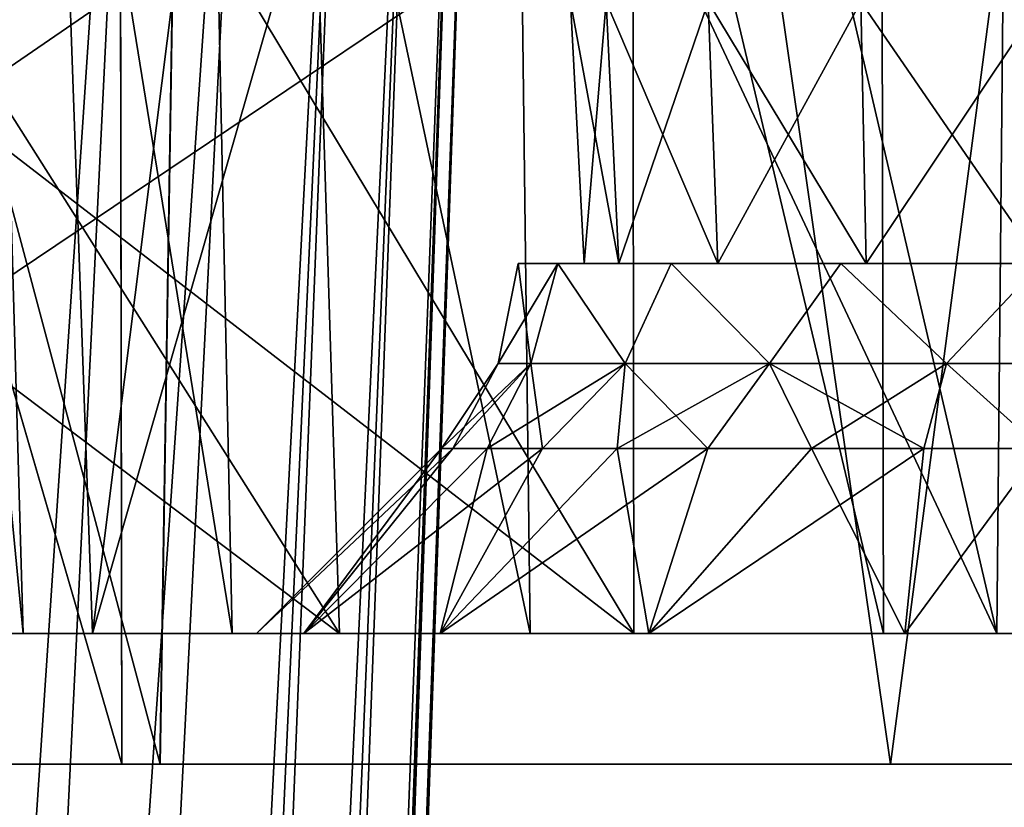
# Model space of a CAD drawing. Header units: millimetres. Extents: x -121 to 75, y -30 to 271.
# Tile 185 of 217: x 52.15 to 55.91, y 220.84 to 223.85. Entities that reach past the tile are written whole.
import ezdxf

# ---------------------------------------------------------------- set-up
doc = ezdxf.new("R2010")
doc.units = ezdxf.units.MM
doc.header["$LTSCALE"] = 65.185185
for name, color, linetype in [('100', 7, 'CONTINUOUS'), ('122', 7, 'CONTINUOUS'), ('123', 7, 'CONTINUOUS'), ('126', 7, 'CONTINUOUS'), ('127', 7, 'CONTINUOUS'), ('250', 7, 'CONTINUOUS'), ('251', 7, 'CONTINUOUS'), ('252', 7, 'CONTINUOUS'), ('253', 7, 'CONTINUOUS'), ('254', 7, 'CONTINUOUS'), ('256', 7, 'CONTINUOUS'), ('257', 7, 'CONTINUOUS'), ('259', 7, 'CONTINUOUS'), ('3', 7, 'CONTINUOUS'), ('398', 7, 'CONTINUOUS'), ('458', 7, 'CONTINUOUS'), ('460', 7, 'CONTINUOUS'), ('466', 7, 'CONTINUOUS'), ('470', 7, 'CONTINUOUS'), ('5', 7, 'CONTINUOUS'), ('6', 7, 'CONTINUOUS'), ('91', 7, 'CONTINUOUS'), ('92', 7, 'CONTINUOUS'), ('93', 7, 'CONTINUOUS'), ('95', 7, 'CONTINUOUS'), ('96', 7, 'CONTINUOUS'), ('99', 7, 'CONTINUOUS')]:
    doc.layers.add(name, color=color, linetype=linetype)

msp = doc.modelspace()

# ---------------------------------------------------------------- linework, layer by layer
at = {"layer": '100', "color": 7, "linetype": 'Continuous'}
for points in [[(53.0543, 221.5, -97.0888), (53.7614, 222.2071, -97.0888), (53.8054, 222.2071, -96.6417), (53.0543, 221.5, -97.0888)], [(53.235, 221.5, -96.0633), (53.0543, 221.5, -97.0888), (53.8054, 222.2071, -96.6417), (53.235, 221.5, -96.0633)], [(53.7559, 221.5, -95.1608), (53.235, 221.5, -96.0633), (54.1477, 222.2071, -95.8151), (53.7559, 221.5, -95.1608)], [(54.1477, 222.2071, -95.8151), (53.235, 221.5, -96.0633), (53.9358, 222.2071, -96.2115), (54.1477, 222.2071, -95.8151)], [(53.9358, 222.2071, -96.2115), (53.235, 221.5, -96.0633), (53.8054, 222.2071, -96.6417), (53.9358, 222.2071, -96.2115)], [(54.7802, 222.2071, -95.1825), (53.7559, 221.5, -95.1608), (54.4328, 222.2071, -95.4676), (54.7802, 222.2071, -95.1825)], [(54.5541, 221.5, -94.4908), (53.7559, 221.5, -95.1608), (54.7802, 222.2071, -95.1825), (54.5541, 221.5, -94.4908)], [(54.4328, 222.2071, -95.4676), (53.7559, 221.5, -95.1608), (54.1477, 222.2071, -95.8151), (54.4328, 222.2071, -95.4676)], [(55.1766, 222.2071, -94.9705), (54.5541, 221.5, -94.4908), (54.7802, 222.2071, -95.1825), (55.1766, 222.2071, -94.9705)], [(55.6068, 222.2071, -94.84), (54.5541, 221.5, -94.4908), (55.1766, 222.2071, -94.9705), (55.6068, 222.2071, -94.84)], [(55.5333, 221.5, -94.1344), (54.5541, 221.5, -94.4908), (55.6068, 222.2071, -94.84), (55.5333, 221.5, -94.1344)], [(56.0543, 222.2071, -94.7959), (55.5333, 221.5, -94.1344), (55.6068, 222.2071, -94.84), (56.0543, 222.2071, -94.7959)], [(56.5753, 221.5, -94.1344), (55.5333, 221.5, -94.1344), (56.0543, 222.2071, -94.7959), (56.5753, 221.5, -94.1344)]]:
    msp.add_3dface(points, dxfattribs=at)
at = {"layer": '122', "color": 7, "linetype": 'Continuous'}
for points in [[(54.1033, 222.5315, 96.3787), (54.0543, 222.9142, 97.0888), (53.9781, 222.5315, 97.0888), (54.1033, 222.5315, 96.3787)], [(54.2065, 222.9142, 96.3234), (54.0543, 222.9142, 97.0888), (54.1033, 222.5315, 96.3787), (54.2065, 222.9142, 96.3234)], [(54.4639, 222.5315, 95.7543), (54.2065, 222.9142, 96.3234), (54.1033, 222.5315, 96.3787), (54.4639, 222.5315, 95.7543)], [(54.64, 222.9142, 95.6746), (54.2065, 222.9142, 96.3234), (54.4639, 222.5315, 95.7543), (54.64, 222.9142, 95.6746)], [(55.0162, 222.5315, 95.2908), (54.64, 222.9142, 95.6746), (54.4639, 222.5315, 95.7543), (55.0162, 222.5315, 95.2908)], [(55.2889, 222.9142, 95.2411), (54.64, 222.9142, 95.6746), (55.0162, 222.5315, 95.2908), (55.2889, 222.9142, 95.2411)], [(55.6937, 222.5315, 95.0442), (55.2889, 222.9142, 95.2411), (55.0162, 222.5315, 95.2908), (55.6937, 222.5315, 95.0442)], [(56.0543, 222.9142, 95.0888), (55.2889, 222.9142, 95.2411), (55.6937, 222.5315, 95.0442), (56.0543, 222.9142, 95.0888)], [(56.4148, 222.5315, 95.0442), (56.0543, 222.9142, 95.0888), (55.6937, 222.5315, 95.0442), (56.4148, 222.5315, 95.0442)], [(53.7614, 222.2071, 97.0888), (53.8054, 222.2071, 96.6417), (53.9781, 222.5315, 97.0888), (53.7614, 222.2071, 97.0888)], [(53.8054, 222.2071, 96.6417), (54.1033, 222.5315, 96.3787), (53.9781, 222.5315, 97.0888), (53.8054, 222.2071, 96.6417)], [(53.8054, 222.2071, 96.6417), (53.9358, 222.2071, 96.2115), (54.1033, 222.5315, 96.3787), (53.8054, 222.2071, 96.6417)], [(53.9358, 222.2071, 96.2115), (54.1477, 222.2071, 95.8151), (54.1033, 222.5315, 96.3787), (53.9358, 222.2071, 96.2115)], [(54.1477, 222.2071, 95.8151), (54.4639, 222.5315, 95.7543), (54.1033, 222.5315, 96.3787), (54.1477, 222.2071, 95.8151)], [(54.1477, 222.2071, 95.8151), (54.4328, 222.2071, 95.4676), (54.4639, 222.5315, 95.7543), (54.1477, 222.2071, 95.8151)], [(54.4328, 222.2071, 95.4676), (54.7802, 222.2071, 95.1825), (54.4639, 222.5315, 95.7543), (54.4328, 222.2071, 95.4676)], [(54.7802, 222.2071, 95.1825), (55.0162, 222.5315, 95.2908), (54.4639, 222.5315, 95.7543), (54.7802, 222.2071, 95.1825)], [(54.7802, 222.2071, 95.1825), (55.1766, 222.2071, 94.9705), (55.0162, 222.5315, 95.2908), (54.7802, 222.2071, 95.1825)], [(55.1766, 222.2071, 94.9705), (55.6068, 222.2071, 94.84), (55.0162, 222.5315, 95.2908), (55.1766, 222.2071, 94.9705)], [(55.6068, 222.2071, 94.84), (55.6937, 222.5315, 95.0442), (55.0162, 222.5315, 95.2908), (55.6068, 222.2071, 94.84)], [(55.6068, 222.2071, 94.84), (56.0542, 222.2071, 94.7959), (55.6937, 222.5315, 95.0442), (55.6068, 222.2071, 94.84)], [(56.0542, 222.2071, 94.7959), (56.4148, 222.5315, 95.0442), (55.6937, 222.5315, 95.0442), (56.0542, 222.2071, 94.7959)]]:
    msp.add_3dface(points, dxfattribs=at)
at = {"layer": '123', "color": 7, "linetype": 'Continuous'}
for points in [[(53.9781, 222.5315, 97.0888), (54.2065, 222.9142, 97.8542), (54.1033, 222.5315, 97.7989), (53.9781, 222.5315, 97.0888)], [(53.9781, 222.5315, 97.0888), (54.0543, 222.9142, 97.0888), (54.2065, 222.9142, 97.8542), (53.9781, 222.5315, 97.0888)], [(54.1033, 222.5315, 97.7989), (54.2065, 222.9142, 97.8542), (54.4639, 222.5315, 98.4233), (54.1033, 222.5315, 97.7989)], [(54.2065, 222.9142, 97.8542), (54.64, 222.9142, 98.503), (54.4639, 222.5315, 98.4233), (54.2065, 222.9142, 97.8542)], [(54.4639, 222.5315, 98.4233), (54.64, 222.9142, 98.503), (55.0162, 222.5315, 98.8868), (54.4639, 222.5315, 98.4233)], [(54.64, 222.9142, 98.503), (55.2889, 222.9142, 98.9366), (55.0162, 222.5315, 98.8868), (54.64, 222.9142, 98.503)], [(55.0162, 222.5315, 98.8868), (55.2889, 222.9142, 98.9366), (55.6937, 222.5315, 99.1334), (55.0162, 222.5315, 98.8868)], [(55.2889, 222.9142, 98.9366), (56.0543, 222.9142, 99.0888), (55.6937, 222.5315, 99.1334), (55.2889, 222.9142, 98.9366)], [(55.6937, 222.5315, 99.1334), (56.0543, 222.9142, 99.0888), (56.4148, 222.5315, 99.1334), (55.6937, 222.5315, 99.1334)], [(53.7614, 222.2071, 97.0888), (53.9781, 222.5315, 97.0888), (54.1033, 222.5315, 97.7989), (53.7614, 222.2071, 97.0888)], [(53.8054, 222.2071, 97.536), (53.7614, 222.2071, 97.0888), (54.1033, 222.5315, 97.7989), (53.8054, 222.2071, 97.536)], [(53.9358, 222.2071, 97.9662), (53.8054, 222.2071, 97.536), (54.1033, 222.5315, 97.7989), (53.9358, 222.2071, 97.9662)], [(53.9358, 222.2071, 97.9662), (54.1033, 222.5315, 97.7989), (54.4639, 222.5315, 98.4233), (53.9358, 222.2071, 97.9662)], [(54.1477, 222.2071, 98.3626), (53.9358, 222.2071, 97.9662), (54.4639, 222.5315, 98.4233), (54.1477, 222.2071, 98.3626)], [(54.4328, 222.2071, 98.71), (54.1477, 222.2071, 98.3626), (54.4639, 222.5315, 98.4233), (54.4328, 222.2071, 98.71)], [(54.4328, 222.2071, 98.71), (54.4639, 222.5315, 98.4233), (55.0162, 222.5315, 98.8868), (54.4328, 222.2071, 98.71)], [(54.7802, 222.2071, 98.9952), (54.4328, 222.2071, 98.71), (55.0162, 222.5315, 98.8868), (54.7802, 222.2071, 98.9952)], [(55.1766, 222.2071, 99.2071), (54.7802, 222.2071, 98.9952), (55.0162, 222.5315, 98.8868), (55.1766, 222.2071, 99.2071)], [(55.1766, 222.2071, 99.2071), (55.0162, 222.5315, 98.8868), (55.6937, 222.5315, 99.1334), (55.1766, 222.2071, 99.2071)], [(55.6068, 222.2071, 99.3376), (55.1766, 222.2071, 99.2071), (55.6937, 222.5315, 99.1334), (55.6068, 222.2071, 99.3376)], [(56.0543, 222.2071, 99.3817), (55.6068, 222.2071, 99.3376), (55.6937, 222.5315, 99.1334), (56.0543, 222.2071, 99.3817)], [(56.0543, 222.2071, 99.3817), (55.6937, 222.5315, 99.1334), (56.4148, 222.5315, 99.1334), (56.0543, 222.2071, 99.3817)]]:
    msp.add_3dface(points, dxfattribs=at)
at = {"layer": '126', "color": 7, "linetype": 'Continuous'}
for points in [[(54.1033, 222.5315, -97.7989), (54.0543, 222.9142, -97.0888), (53.9781, 222.5315, -97.0888), (54.1033, 222.5315, -97.7989)], [(54.2065, 222.9142, -97.8542), (54.0543, 222.9142, -97.0888), (54.1033, 222.5315, -97.7989), (54.2065, 222.9142, -97.8542)], [(54.4639, 222.5315, -98.4233), (54.2065, 222.9142, -97.8542), (54.1033, 222.5315, -97.7989), (54.4639, 222.5315, -98.4233)], [(54.64, 222.9142, -98.503), (54.2065, 222.9142, -97.8542), (54.4639, 222.5315, -98.4233), (54.64, 222.9142, -98.503)], [(55.0162, 222.5315, -98.8868), (54.64, 222.9142, -98.503), (54.4639, 222.5315, -98.4233), (55.0162, 222.5315, -98.8868)], [(55.2889, 222.9142, -98.9366), (54.64, 222.9142, -98.503), (55.0162, 222.5315, -98.8868), (55.2889, 222.9142, -98.9366)], [(55.6937, 222.5315, -99.1334), (55.2889, 222.9142, -98.9366), (55.0162, 222.5315, -98.8868), (55.6937, 222.5315, -99.1334)], [(56.0543, 222.9142, -99.0888), (55.2889, 222.9142, -98.9366), (55.6937, 222.5315, -99.1334), (56.0543, 222.9142, -99.0888)], [(56.4148, 222.5315, -99.1334), (56.0543, 222.9142, -99.0888), (55.6937, 222.5315, -99.1334), (56.4148, 222.5315, -99.1334)], [(53.7614, 222.2071, -97.0888), (53.8054, 222.2071, -97.5359), (53.9781, 222.5315, -97.0888), (53.7614, 222.2071, -97.0888)], [(53.8054, 222.2071, -97.5359), (54.1033, 222.5315, -97.7989), (53.9781, 222.5315, -97.0888), (53.8054, 222.2071, -97.5359)], [(53.8054, 222.2071, -97.5359), (53.9358, 222.2071, -97.9661), (54.1033, 222.5315, -97.7989), (53.8054, 222.2071, -97.5359)], [(53.9358, 222.2071, -97.9661), (54.1477, 222.2071, -98.3626), (54.1033, 222.5315, -97.7989), (53.9358, 222.2071, -97.9661)], [(54.1477, 222.2071, -98.3626), (54.4639, 222.5315, -98.4233), (54.1033, 222.5315, -97.7989), (54.1477, 222.2071, -98.3626)], [(54.1477, 222.2071, -98.3626), (54.4328, 222.2071, -98.71), (54.4639, 222.5315, -98.4233), (54.1477, 222.2071, -98.3626)], [(54.4328, 222.2071, -98.71), (54.7802, 222.2071, -98.9952), (54.4639, 222.5315, -98.4233), (54.4328, 222.2071, -98.71)], [(54.7802, 222.2071, -98.9952), (55.0162, 222.5315, -98.8868), (54.4639, 222.5315, -98.4233), (54.7802, 222.2071, -98.9952)], [(54.7802, 222.2071, -98.9952), (55.1766, 222.2071, -99.2071), (55.0162, 222.5315, -98.8868), (54.7802, 222.2071, -98.9952)], [(55.1766, 222.2071, -99.2071), (55.6068, 222.2071, -99.3376), (55.0162, 222.5315, -98.8868), (55.1766, 222.2071, -99.2071)], [(55.6068, 222.2071, -99.3376), (55.6937, 222.5315, -99.1334), (55.0162, 222.5315, -98.8868), (55.6068, 222.2071, -99.3376)], [(55.6068, 222.2071, -99.3376), (56.0542, 222.2071, -99.3817), (55.6937, 222.5315, -99.1334), (55.6068, 222.2071, -99.3376)], [(56.0542, 222.2071, -99.3817), (56.4148, 222.5315, -99.1334), (55.6937, 222.5315, -99.1334), (56.0542, 222.2071, -99.3817)]]:
    msp.add_3dface(points, dxfattribs=at)
at = {"layer": '127', "color": 7, "linetype": 'Continuous'}
for points in [[(53.9781, 222.5315, -97.0888), (54.0543, 222.9142, -97.0888), (54.2065, 222.9142, -96.3234), (53.9781, 222.5315, -97.0888)], [(53.9781, 222.5315, -97.0888), (54.2065, 222.9142, -96.3234), (54.1033, 222.5315, -96.3787), (53.9781, 222.5315, -97.0888)], [(54.1033, 222.5315, -96.3787), (54.2065, 222.9142, -96.3234), (54.4639, 222.5315, -95.7543), (54.1033, 222.5315, -96.3787)], [(54.2065, 222.9142, -96.3234), (54.64, 222.9142, -95.6746), (54.4639, 222.5315, -95.7543), (54.2065, 222.9142, -96.3234)], [(54.4639, 222.5315, -95.7543), (54.64, 222.9142, -95.6746), (55.0162, 222.5315, -95.2908), (54.4639, 222.5315, -95.7543)], [(54.64, 222.9142, -95.6746), (55.2889, 222.9142, -95.2411), (55.0162, 222.5315, -95.2908), (54.64, 222.9142, -95.6746)], [(55.0162, 222.5315, -95.2908), (55.2889, 222.9142, -95.2411), (55.6937, 222.5315, -95.0442), (55.0162, 222.5315, -95.2908)], [(55.2889, 222.9142, -95.2411), (56.0543, 222.9142, -95.0888), (55.6937, 222.5315, -95.0442), (55.2889, 222.9142, -95.2411)], [(55.6937, 222.5315, -95.0442), (56.0543, 222.9142, -95.0888), (56.4148, 222.5315, -95.0442), (55.6937, 222.5315, -95.0442)], [(53.8054, 222.2071, -96.6417), (53.7614, 222.2071, -97.0888), (54.1033, 222.5315, -96.3787), (53.8054, 222.2071, -96.6417)], [(53.7614, 222.2071, -97.0888), (53.9781, 222.5315, -97.0888), (54.1033, 222.5315, -96.3787), (53.7614, 222.2071, -97.0888)], [(53.9358, 222.2071, -96.2115), (53.8054, 222.2071, -96.6417), (54.1033, 222.5315, -96.3787), (53.9358, 222.2071, -96.2115)], [(53.9358, 222.2071, -96.2115), (54.1033, 222.5315, -96.3787), (54.4639, 222.5315, -95.7543), (53.9358, 222.2071, -96.2115)], [(54.1477, 222.2071, -95.8151), (53.9358, 222.2071, -96.2115), (54.4639, 222.5315, -95.7543), (54.1477, 222.2071, -95.8151)], [(54.4328, 222.2071, -95.4676), (54.1477, 222.2071, -95.8151), (54.4639, 222.5315, -95.7543), (54.4328, 222.2071, -95.4676)], [(54.7802, 222.2071, -95.1825), (54.4328, 222.2071, -95.4676), (55.0162, 222.5315, -95.2908), (54.7802, 222.2071, -95.1825)], [(54.4328, 222.2071, -95.4676), (54.4639, 222.5315, -95.7543), (55.0162, 222.5315, -95.2908), (54.4328, 222.2071, -95.4676)], [(55.1766, 222.2071, -94.9705), (54.7802, 222.2071, -95.1825), (55.0162, 222.5315, -95.2908), (55.1766, 222.2071, -94.9705)], [(55.1766, 222.2071, -94.9705), (55.0162, 222.5315, -95.2908), (55.6937, 222.5315, -95.0442), (55.1766, 222.2071, -94.9705)], [(55.6068, 222.2071, -94.84), (55.1766, 222.2071, -94.9705), (55.6937, 222.5315, -95.0442), (55.6068, 222.2071, -94.84)], [(56.0543, 222.2071, -94.7959), (55.6068, 222.2071, -94.84), (55.6937, 222.5315, -95.0442), (56.0543, 222.2071, -94.7959)], [(56.0543, 222.2071, -94.7959), (55.6937, 222.5315, -95.0442), (56.4148, 222.5315, -95.0442), (56.0543, 222.2071, -94.7959)]]:
    msp.add_3dface(points, dxfattribs=at)
at = {"layer": '250', "color": 7, "linetype": 'Continuous'}
for points in [[(50.8787, 227.5, -86.615), (50.4909, 224.5899, -86.0449), (54.4967, 221.5, -93.091), (50.8787, 227.5, -86.615)], [(50.8787, 227.5, -86.615), (54.4967, 221.5, -93.091), (54.4932, 224.4675, -92.9814), (50.8787, 227.5, -86.615)], [(50.4909, 224.5899, -86.0449), (50.0785, 221.5, -85.4385), (54.4967, 221.5, -93.091), (50.4909, 224.5899, -86.0449)]]:
    msp.add_3dface(points, dxfattribs=at)
at = {"layer": '251', "color": 7, "linetype": 'Continuous'}
for points in [[(48.9526, 221.5, -86.0885), (49.2716, 224.5899, -86.7488), (53.1825, 227.5, -93.6243), (48.9526, 221.5, -86.0885)], [(48.9526, 221.5, -86.0885), (53.1825, 227.5, -93.6243), (53.2776, 224.4675, -93.6832), (48.9526, 221.5, -86.0885)], [(53.3709, 221.5, -93.741), (48.9526, 221.5, -86.0885), (53.2776, 224.4675, -93.6832), (53.3709, 221.5, -93.741)]]:
    msp.add_3dface(points, dxfattribs=at)
at = {"layer": '252', "color": 7, "linetype": 'Continuous'}
for points in [[(49.5714, 227.5, 87.3697), (49.2716, 224.5899, 86.7488), (53.3709, 221.5, 93.741), (49.5714, 227.5, 87.3697)], [(49.5714, 227.5, 87.3697), (53.3709, 221.5, 93.741), (53.2776, 224.4675, 93.6832), (49.5714, 227.5, 87.3697)], [(49.2716, 224.5899, 86.7488), (48.9526, 221.5, 86.0885), (53.3709, 221.5, 93.741), (49.2716, 224.5899, 86.7488)]]:
    msp.add_3dface(points, dxfattribs=at)
at = {"layer": '253', "color": 7, "linetype": 'Continuous'}
for points in [[(50.0785, 221.5, 85.4385), (54.4897, 227.5, 92.8695), (54.4932, 224.4675, 92.9814), (50.0785, 221.5, 85.4385)], [(50.0785, 221.5, 85.4385), (50.4909, 224.5899, 86.0449), (54.4897, 227.5, 92.8695), (50.0785, 221.5, 85.4385)], [(54.4967, 221.5, 93.091), (50.0785, 221.5, 85.4385), (54.4932, 224.4675, 92.9814), (54.4967, 221.5, 93.091)]]:
    msp.add_3dface(points, dxfattribs=at)
at = {"layer": '254', "color": 7, "linetype": 'Continuous'}
for points in [[(54.2543, 223.9142, -97.0888), (54.3913, 223.9142, -96.4), (54.3067, 222.9142, -97.0888), (54.2543, 223.9142, -97.0888)], [(54.3067, 222.9142, -97.0888), (54.3913, 223.9142, -96.4), (54.4397, 222.9142, -96.42), (54.3067, 222.9142, -97.0888)], [(54.3913, 223.9142, -96.4), (54.7815, 223.9142, -95.816), (54.4397, 222.9142, -96.42), (54.3913, 223.9142, -96.4)], [(54.4397, 222.9142, -96.42), (54.7815, 223.9142, -95.816), (54.8185, 222.9142, -95.8531), (54.4397, 222.9142, -96.42)], [(54.7815, 223.9142, -95.816), (55.3654, 223.9142, -95.4258), (54.8185, 222.9142, -95.8531), (54.7815, 223.9142, -95.816)], [(54.8185, 222.9142, -95.8531), (55.3654, 223.9142, -95.4258), (55.3855, 222.9142, -95.4743), (54.8185, 222.9142, -95.8531)], [(55.3654, 223.9142, -95.4258), (56.0543, 223.9142, -95.2888), (55.3855, 222.9142, -95.4743), (55.3654, 223.9142, -95.4258)], [(55.3855, 222.9142, -95.4743), (56.0543, 223.9142, -95.2888), (56.0543, 222.9142, -95.3412), (55.3855, 222.9142, -95.4743)]]:
    msp.add_3dface(points, dxfattribs=at)
at = {"layer": '256', "color": 7, "linetype": 'Continuous'}
for points in [[(54.2543, 223.9142, 97.0888), (54.3913, 223.9142, 97.7776), (54.3067, 222.9142, 97.0888), (54.2543, 223.9142, 97.0888)], [(54.3067, 222.9142, 97.0888), (54.3913, 223.9142, 97.7776), (54.4397, 222.9142, 97.7576), (54.3067, 222.9142, 97.0888)], [(54.3913, 223.9142, 97.7776), (54.7815, 223.9142, 98.3616), (54.4397, 222.9142, 97.7576), (54.3913, 223.9142, 97.7776)], [(54.4397, 222.9142, 97.7576), (54.7815, 223.9142, 98.3616), (54.8185, 222.9142, 98.3245), (54.4397, 222.9142, 97.7576)], [(54.7815, 223.9142, 98.3616), (55.3654, 223.9142, 98.7518), (54.8185, 222.9142, 98.3245), (54.7815, 223.9142, 98.3616)], [(54.8185, 222.9142, 98.3245), (55.3654, 223.9142, 98.7518), (55.3855, 222.9142, 98.7034), (54.8185, 222.9142, 98.3245)], [(55.3654, 223.9142, 98.7518), (56.0543, 223.9142, 98.8888), (55.3855, 222.9142, 98.7034), (55.3654, 223.9142, 98.7518)], [(55.3855, 222.9142, 98.7034), (56.0543, 223.9142, 98.8888), (56.0543, 222.9142, 98.8364), (55.3855, 222.9142, 98.7034)]]:
    msp.add_3dface(points, dxfattribs=at)
at = {"layer": '257', "color": 7, "linetype": 'Continuous'}
for points in [[(54.2543, 223.9142, 97.0888), (54.3067, 222.9142, 97.0888), (54.4397, 222.9142, 96.42), (54.2543, 223.9142, 97.0888)], [(54.3913, 223.9142, 96.4), (54.2543, 223.9142, 97.0888), (54.4397, 222.9142, 96.42), (54.3913, 223.9142, 96.4)], [(54.7815, 223.9142, 95.816), (54.3913, 223.9142, 96.4), (54.8185, 222.9142, 95.8531), (54.7815, 223.9142, 95.816)], [(54.8185, 222.9142, 95.8531), (54.3913, 223.9142, 96.4), (54.4397, 222.9142, 96.42), (54.8185, 222.9142, 95.8531)], [(55.3855, 222.9142, 95.4743), (54.7815, 223.9142, 95.816), (54.8185, 222.9142, 95.8531), (55.3855, 222.9142, 95.4743)], [(55.3654, 223.9142, 95.4258), (54.7815, 223.9142, 95.816), (55.3855, 222.9142, 95.4743), (55.3654, 223.9142, 95.4258)], [(56.0543, 222.9142, 95.3412), (55.3654, 223.9142, 95.4258), (55.3855, 222.9142, 95.4743), (56.0543, 222.9142, 95.3412)], [(56.0543, 223.9142, 95.2888), (55.3654, 223.9142, 95.4258), (56.0543, 222.9142, 95.3412), (56.0543, 223.9142, 95.2888)]]:
    msp.add_3dface(points, dxfattribs=at)
at = {"layer": '259', "color": 7, "linetype": 'Continuous'}
for points in [[(54.2543, 223.9142, -97.0888), (54.3067, 222.9142, -97.0888), (54.4397, 222.9142, -97.7576), (54.2543, 223.9142, -97.0888)], [(54.3913, 223.9142, -97.7776), (54.2543, 223.9142, -97.0888), (54.4397, 222.9142, -97.7576), (54.3913, 223.9142, -97.7776)], [(54.7815, 223.9142, -98.3616), (54.3913, 223.9142, -97.7776), (54.8185, 222.9142, -98.3245), (54.7815, 223.9142, -98.3616)], [(54.8185, 222.9142, -98.3245), (54.3913, 223.9142, -97.7776), (54.4397, 222.9142, -97.7576), (54.8185, 222.9142, -98.3245)], [(55.3654, 223.9142, -98.7518), (54.7815, 223.9142, -98.3616), (55.3855, 222.9142, -98.7034), (55.3654, 223.9142, -98.7518)], [(55.3855, 222.9142, -98.7034), (54.7815, 223.9142, -98.3616), (54.8185, 222.9142, -98.3245), (55.3855, 222.9142, -98.7034)], [(56.0543, 223.9142, -98.8888), (55.3654, 223.9142, -98.7518), (56.0543, 222.9142, -98.8364), (56.0543, 223.9142, -98.8888)], [(56.0543, 222.9142, -98.8364), (55.3654, 223.9142, -98.7518), (55.3855, 222.9142, -98.7034), (56.0543, 222.9142, -98.8364)]]:
    msp.add_3dface(points, dxfattribs=at)
at = {"layer": '3', "color": 7, "linetype": 'Continuous'}
for points in [[(53.9445, 227.5, 80.3527), (50.2915, 122.8929, 42.7695), (53.9445, 227.5, -80.3527), (53.9445, 227.5, 80.3527)], [(53.9445, 227.5, -80.3527), (50.2915, 122.8929, 42.7695), (50.2915, 122.8929, -42.7695), (53.9445, 227.5, -80.3527)]]:
    msp.add_3dface(points, dxfattribs=at)
at = {"layer": '398', "color": 251, "linetype": 'Continuous', "true_color": 0x4d4d4d}
for points in [[(55.4786, 221, -107.5892), (47.3749, 221, -107.0391), (41.0563, 221, -108.5824), (55.4786, 221, -107.5892)], [(49.818, 221, -108.8584), (52.6841, 221, -108.3659), (41.0563, 221, -108.5824), (49.818, 221, -108.8584)], [(52.6841, 221, -108.3659), (55.4786, 221, -107.5892), (41.0563, 221, -108.5824), (52.6841, 221, -108.3659)], [(49.8189, 221, 108.8583), (41.0563, 221, 108.5824), (52.6847, 221, 108.3657), (49.8189, 221, 108.8583)], [(41.0563, 221, 108.5824), (42.1267, 221, 106.7284), (52.6847, 221, 108.3657), (41.0563, 221, 108.5824)], [(55.4786, 221, 107.5892), (42.1267, 221, 106.7284), (47.3749, 221, 107.0391), (55.4786, 221, 107.5892)], [(52.6847, 221, 108.3657), (42.1267, 221, 106.7284), (55.4786, 221, 107.5892), (52.6847, 221, 108.3657)], [(52.5386, 221, -106.3393), (47.3749, 221, -107.0391), (58.1752, 221, -106.5368), (52.5386, 221, -106.3393)], [(58.1752, 221, -106.5368), (47.3749, 221, -107.0391), (55.4786, 221, -107.5892), (58.1752, 221, -106.5368)], [(58.1751, 221, 106.5369), (55.4786, 221, 107.5892), (47.3749, 221, 107.0391), (58.1751, 221, 106.5369)], [(52.5386, 221, 106.3393), (58.1751, 221, 106.5369), (47.3749, 221, 107.0391), (52.5386, 221, 106.3393)], [(60.7487, 221, -105.2196), (52.5386, 221, -106.3393), (58.1752, 221, -106.5368), (60.7487, 221, -105.2196)], [(57.4439, 221, -104.664), (52.5386, 221, -106.3393), (60.7487, 221, -105.2196), (57.4439, 221, -104.664)], [(60.7486, 221, 105.2197), (58.1751, 221, 106.5369), (52.5386, 221, 106.3393), (60.7486, 221, 105.2197)], [(57.4439, 221, 104.664), (60.7486, 221, 105.2197), (52.5386, 221, 106.3393), (57.4439, 221, 104.664)]]:
    msp.add_3dface(points, dxfattribs=at)
at = {"layer": '458', "color": 251, "linetype": 'Continuous', "true_color": 0x4d4d4d}
for points in [[(47.9208, 238.8703, 107.4579), (49.8189, 221, 108.8583), (52.6847, 221, 108.3657), (47.9208, 238.8703, 107.4579)], [(52.9655, 238.4569, 106.73), (47.9208, 238.8703, 107.4579), (52.6847, 221, 108.3657), (52.9655, 238.4569, 106.73)], [(52.9655, 238.4569, 106.73), (52.6847, 221, 108.3657), (55.4786, 221, 107.5892), (52.9655, 238.4569, 106.73)], [(57.7479, 238.2497, 105.0734), (52.9655, 238.4569, 106.73), (58.1751, 221, 106.5369), (57.7479, 238.2497, 105.0734)], [(52.9655, 238.4569, 106.73), (55.4786, 221, 107.5892), (58.1751, 221, 106.5369), (52.9655, 238.4569, 106.73)]]:
    msp.add_3dface(points, dxfattribs=at)
at = {"layer": '460', "color": 251, "linetype": 'Continuous', "true_color": 0x4d4d4d}
for points in [[(47.9208, 238.8703, -107.4579), (52.9655, 238.4569, -106.73), (49.818, 221, -108.8584), (47.9208, 238.8703, -107.4579)], [(52.9655, 238.4569, -106.73), (52.6841, 221, -108.3659), (49.818, 221, -108.8584), (52.9655, 238.4569, -106.73)], [(52.9655, 238.4569, -106.73), (55.4786, 221, -107.5892), (52.6841, 221, -108.3659), (52.9655, 238.4569, -106.73)], [(52.9655, 238.4569, -106.73), (57.7479, 238.2497, -105.0734), (55.4786, 221, -107.5892), (52.9655, 238.4569, -106.73)], [(57.7479, 238.2497, -105.0734), (58.1752, 221, -106.5368), (55.4786, 221, -107.5892), (57.7479, 238.2497, -105.0734)]]:
    msp.add_3dface(points, dxfattribs=at)
at = {"layer": '466', "color": 251, "linetype": 'Continuous', "true_color": 0x4d4d4d}
for points in [[(52.5386, 221, 106.3393), (47.3749, 221, 107.0391), (47.8121, 237.279, 105.5926), (52.5386, 221, 106.3393)], [(52.5386, 221, 106.3393), (47.8121, 237.279, 105.5926), (52.5124, 236.8878, 104.9154), (52.5386, 221, 106.3393)], [(57.4439, 221, 104.664), (52.5386, 221, 106.3393), (52.5124, 236.8878, 104.9154), (57.4439, 221, 104.664)], [(57.4439, 221, 104.664), (52.5124, 236.8878, 104.9154), (56.9682, 236.6918, 103.372), (57.4439, 221, 104.664)]]:
    msp.add_3dface(points, dxfattribs=at)
at = {"layer": '470', "color": 251, "linetype": 'Continuous', "true_color": 0x4d4d4d}
for points in [[(47.3749, 221, -107.0391), (52.5386, 221, -106.3393), (47.8137, 237.2789, -105.5925), (47.3749, 221, -107.0391)], [(52.5386, 221, -106.3393), (52.5138, 236.8878, -104.915), (47.8137, 237.2789, -105.5925), (52.5386, 221, -106.3393)], [(57.4439, 221, -104.664), (56.9693, 236.6918, -103.3715), (52.5138, 236.8878, -104.915), (57.4439, 221, -104.664)], [(52.5386, 221, -106.3393), (57.4439, 221, -104.664), (52.5138, 236.8878, -104.915), (52.5386, 221, -106.3393)]]:
    msp.add_3dface(points, dxfattribs=at)
at = {"layer": '5', "color": 7, "linetype": 'Continuous'}
for points in [[(52.6595, 227.5, -84.7435), (38.298, 12.75, -29.9533), (52.1352, 227.5, -85.4446), (52.6595, 227.5, -84.7435)], [(53.1046, 227.5, -83.9727), (38.298, 12.75, -29.9533), (52.6595, 227.5, -84.7435), (53.1046, 227.5, -83.9727)], [(42.1448, 12.75, -23.2013), (38.298, 12.75, -29.9533), (53.1046, 227.5, -83.9727), (42.1448, 12.75, -23.2013)], [(43.6464, 12.75, -19.5232), (42.1448, 12.75, -23.2013), (53.4628, 227.5, -83.1389), (43.6464, 12.75, -19.5232)], [(53.4628, 227.5, -83.1389), (42.1448, 12.75, -23.2013), (53.1046, 227.5, -83.9727), (53.4628, 227.5, -83.1389)], [(44.8435, 12.75, -15.6686), (43.6464, 12.75, -19.5232), (53.7266, 227.5, -82.2506), (44.8435, 12.75, -15.6686)], [(53.7266, 227.5, -82.2506), (43.6464, 12.75, -19.5232), (53.4628, 227.5, -83.1389), (53.7266, 227.5, -82.2506)], [(45.7189, 12.75, -11.6623), (44.8435, 12.75, -15.6686), (53.7266, 227.5, -82.2506), (45.7189, 12.75, -11.6623)], [(46.2571, 12.75, -7.5321), (45.7189, 12.75, -11.6623), (53.8892, 227.5, -81.3178), (46.2571, 12.75, -7.5321)], [(53.8892, 227.5, -81.3178), (45.7189, 12.75, -11.6623), (53.7266, 227.5, -82.2506), (53.8892, 227.5, -81.3178)], [(53.9445, 227.5, -80.3527), (46.2571, 12.75, -7.5321), (53.8892, 227.5, -81.3178), (53.9445, 227.5, -80.3527)], [(46.2571, 12.75, -7.5321), (53.9445, 227.5, -80.3527), (46.4058, 14.8128, -7.2658), (46.2571, 12.75, -7.5321)], [(46.4058, 14.8128, -7.2658), (53.9445, 227.5, -80.3527), (46.5488, 16.7014, -6.4605), (46.4058, 14.8128, -7.2658)], [(53.9445, 227.5, -80.3527), (50.2915, 122.8929, -42.7695), (46.5488, 16.7014, -6.4605), (53.9445, 227.5, -80.3527)]]:
    msp.add_3dface(points, dxfattribs=at)
at = {"layer": '6', "color": 7, "linetype": 'Continuous'}
for points in [[(52.6595, 227.5, 84.7435), (52.1352, 227.5, 85.4446), (38.2979, 12.75, 29.9533), (52.6595, 227.5, 84.7435)], [(42.1448, 12.75, 23.2014), (52.6595, 227.5, 84.7435), (38.2979, 12.75, 29.9533), (42.1448, 12.75, 23.2014)], [(53.1046, 227.5, 83.9727), (52.6595, 227.5, 84.7435), (42.1448, 12.75, 23.2014), (53.1046, 227.5, 83.9727)], [(43.6464, 12.75, 19.5232), (53.4628, 227.5, 83.1389), (42.1448, 12.75, 23.2014), (43.6464, 12.75, 19.5232)], [(53.4628, 227.5, 83.1389), (53.1046, 227.5, 83.9727), (42.1448, 12.75, 23.2014), (53.4628, 227.5, 83.1389)], [(44.8435, 12.75, 15.6686), (53.4628, 227.5, 83.1389), (43.6464, 12.75, 19.5232), (44.8435, 12.75, 15.6686)], [(45.7189, 12.75, 11.6624), (53.7266, 227.5, 82.2506), (44.8435, 12.75, 15.6686), (45.7189, 12.75, 11.6624)], [(53.7266, 227.5, 82.2506), (53.4628, 227.5, 83.1389), (44.8435, 12.75, 15.6686), (53.7266, 227.5, 82.2506)], [(53.8892, 227.5, 81.3178), (53.7266, 227.5, 82.2506), (45.7189, 12.75, 11.6624), (53.8892, 227.5, 81.3178)], [(46.2571, 12.75, 7.5321), (53.8892, 227.5, 81.3178), (45.7189, 12.75, 11.6624), (46.2571, 12.75, 7.5321)], [(46.4058, 14.8128, 7.2658), (53.8892, 227.5, 81.3178), (46.2571, 12.75, 7.5321), (46.4058, 14.8128, 7.2658)], [(46.5488, 16.7013, 6.4605), (53.8892, 227.5, 81.3178), (46.4058, 14.8128, 7.2658), (46.5488, 16.7013, 6.4605)], [(46.6386, 18.2859, 5.1862), (53.8892, 227.5, 81.3178), (46.5488, 16.7013, 6.4605), (46.6386, 18.2859, 5.1862)], [(46.6386, 18.2859, 5.1862), (50.2915, 122.8929, 42.7695), (53.8892, 227.5, 81.3178), (46.6386, 18.2859, 5.1862)], [(50.2915, 122.8929, 42.7695), (53.9445, 227.5, 80.3527), (53.8892, 227.5, 81.3178), (50.2915, 122.8929, 42.7695)]]:
    msp.add_3dface(points, dxfattribs=at)
at = {"layer": '91', "color": 7, "linetype": 'Continuous'}
for points in [[(48.9526, 221.5, 86.0885), (49.5287, 221.5, 85.7861), (54.4967, 221.5, 93.091), (48.9526, 221.5, 86.0885)], [(53.3709, 221.5, 93.741), (48.9526, 221.5, 86.0885), (54.4967, 221.5, 93.091), (53.3709, 221.5, 93.741)], [(54.4967, 221.5, -93.091), (48.9526, 221.5, -86.0885), (53.3709, 221.5, -93.741), (54.4967, 221.5, -93.091)], [(49.5287, 221.5, -85.7861), (48.9526, 221.5, -86.0885), (54.4967, 221.5, -93.091), (49.5287, 221.5, -85.7861)], [(49.5287, 221.5, 85.7861), (50.0785, 221.5, 85.4385), (54.4967, 221.5, 93.091), (49.5287, 221.5, 85.7861)], [(50.0785, 221.5, -85.4385), (49.5287, 221.5, -85.7861), (54.4967, 221.5, -93.091), (50.0785, 221.5, -85.4385)], [(52.1607, 221.5, -98.8912), (53.235, 221.5, -98.1143), (51.7858, 221.5, -97.5231), (52.1607, 221.5, -98.8912)], [(53.235, 221.5, -98.1143), (53.0543, 221.5, -97.0888), (51.7858, 221.5, -97.5231), (53.235, 221.5, -98.1143)], [(51.7858, 221.5, -97.5231), (53.0543, 221.5, -97.0888), (51.8775, 221.5, -96.1074), (51.7858, 221.5, -97.5231)], [(53.0543, 221.5, 97.0888), (53.235, 221.5, 98.1144), (51.7858, 221.5, 97.5231), (53.0543, 221.5, 97.0888)], [(51.8775, 221.5, 96.1074), (53.0543, 221.5, 97.0888), (51.7858, 221.5, 97.5231), (51.8775, 221.5, 96.1074)], [(51.7858, 221.5, 97.5231), (53.235, 221.5, 98.1144), (52.1607, 221.5, 98.8912), (51.7858, 221.5, 97.5231)], [(53.0543, 221.5, -97.0888), (53.235, 221.5, -96.0633), (51.8775, 221.5, -96.1074), (53.0543, 221.5, -97.0888)], [(53.235, 221.5, -96.0633), (53.7559, 221.5, -95.1608), (51.8775, 221.5, -96.1074), (53.235, 221.5, -96.0633)], [(51.8775, 221.5, -96.1074), (53.7559, 221.5, -95.1608), (52.4259, 221.5, -94.7991), (51.8775, 221.5, -96.1074)], [(53.235, 221.5, 96.0633), (53.0543, 221.5, 97.0888), (51.8775, 221.5, 96.1074), (53.235, 221.5, 96.0633)], [(52.4259, 221.5, 94.7991), (53.235, 221.5, 96.0633), (51.8775, 221.5, 96.1074), (52.4259, 221.5, 94.7991)], [(52.9613, 221.5, -100.0624), (53.7558, 221.5, -99.0168), (52.1607, 221.5, -98.8912), (52.9613, 221.5, -100.0624)], [(53.7558, 221.5, -99.0168), (53.235, 221.5, -98.1143), (52.1607, 221.5, -98.8912), (53.7558, 221.5, -99.0168)], [(54.5541, 221.5, 99.6868), (55.5333, 221.5, 100.0432), (52.1607, 221.5, 98.8912), (54.5541, 221.5, 99.6868)], [(52.1607, 221.5, 98.8912), (55.5333, 221.5, 100.0432), (52.9613, 221.5, 100.0624), (52.1607, 221.5, 98.8912)], [(53.7559, 221.5, 99.0169), (54.5541, 221.5, 99.6868), (52.1607, 221.5, 98.8912), (53.7559, 221.5, 99.0169)], [(53.235, 221.5, 98.1144), (53.7559, 221.5, 99.0169), (52.1607, 221.5, 98.8912), (53.235, 221.5, 98.1144)], [(54.5541, 221.5, -94.4908), (55.5333, 221.5, -94.1344), (52.4259, 221.5, -94.7991), (54.5541, 221.5, -94.4908)], [(52.4259, 221.5, -94.7991), (55.5333, 221.5, -94.1344), (53.3709, 221.5, -93.741), (52.4259, 221.5, -94.7991)], [(53.7559, 221.5, -95.1608), (54.5541, 221.5, -94.4908), (52.4259, 221.5, -94.7991), (53.7559, 221.5, -95.1608)], [(53.7558, 221.5, 95.1608), (53.235, 221.5, 96.0633), (52.4259, 221.5, 94.7991), (53.7558, 221.5, 95.1608)], [(54.554, 221.5, 94.4909), (53.7558, 221.5, 95.1608), (52.4259, 221.5, 94.7991), (54.554, 221.5, 94.4909)], [(53.3709, 221.5, 93.741), (54.554, 221.5, 94.4909), (52.4259, 221.5, 94.7991), (53.3709, 221.5, 93.741)], [(54.554, 221.5, -99.6868), (53.7558, 221.5, -99.0168), (52.9613, 221.5, -100.0624), (54.554, 221.5, -99.6868)], [(55.5332, 221.5, -100.0432), (54.554, 221.5, -99.6868), (52.9613, 221.5, -100.0624), (55.5332, 221.5, -100.0432)], [(56.5753, 221.5, -100.0432), (55.5332, 221.5, -100.0432), (52.9613, 221.5, -100.0624), (56.5753, 221.5, -100.0432)], [(58.1995, 221.5, -100.8045), (56.5753, 221.5, -100.0432), (52.9613, 221.5, -100.0624), (58.1995, 221.5, -100.8045)], [(54.1, 221.5, -100.9084), (58.1995, 221.5, -100.8045), (52.9613, 221.5, -100.0624), (54.1, 221.5, -100.9084)], [(54.1, 221.5, 100.9084), (52.9613, 221.5, 100.0624), (58.1995, 221.5, 100.8045), (54.1, 221.5, 100.9084)], [(52.9613, 221.5, 100.0624), (55.5333, 221.5, 100.0432), (58.1995, 221.5, 100.8045), (52.9613, 221.5, 100.0624)], [(58.5646, 221.5, -93.6094), (54.4967, 221.5, -93.091), (53.3709, 221.5, -93.741), (58.5646, 221.5, -93.6094)], [(58.5646, 221.5, 93.6094), (53.3709, 221.5, 93.741), (54.4967, 221.5, 93.091), (58.5646, 221.5, 93.6094)], [(55.5333, 221.5, -94.1344), (58.5646, 221.5, -93.6094), (53.3709, 221.5, -93.741), (55.5333, 221.5, -94.1344)], [(56.5753, 221.5, 94.1344), (53.3709, 221.5, 93.741), (58.5646, 221.5, 93.6094), (56.5753, 221.5, 94.1344)], [(55.5332, 221.5, 94.1344), (54.554, 221.5, 94.4909), (53.3709, 221.5, 93.741), (55.5332, 221.5, 94.1344)], [(56.5753, 221.5, 94.1344), (55.5332, 221.5, 94.1344), (53.3709, 221.5, 93.741), (56.5753, 221.5, 94.1344)], [(56.8706, 221.5, -101.3009), (58.1995, 221.5, -100.8045), (54.1, 221.5, -100.9084), (56.8706, 221.5, -101.3009)], [(55.4524, 221.5, -101.3369), (56.8706, 221.5, -101.3009), (54.1, 221.5, -100.9084), (55.4524, 221.5, -101.3369)], [(55.4524, 221.5, 101.3369), (54.1, 221.5, 100.9084), (56.8706, 221.5, 101.3009), (55.4524, 221.5, 101.3369)], [(56.8706, 221.5, 101.3009), (54.1, 221.5, 100.9084), (58.1995, 221.5, 100.8045), (56.8706, 221.5, 101.3009)], [(55.8855, 221.5, -92.8017), (54.4967, 221.5, -93.091), (57.2927, 221.5, -92.981), (55.8855, 221.5, -92.8017)], [(57.2927, 221.5, -92.981), (54.4967, 221.5, -93.091), (58.5646, 221.5, -93.6094), (57.2927, 221.5, -92.981)], [(57.2927, 221.5, 92.981), (58.5646, 221.5, 93.6094), (54.4967, 221.5, 93.091), (57.2927, 221.5, 92.981)], [(55.8855, 221.5, 92.8017), (57.2927, 221.5, 92.981), (54.4967, 221.5, 93.091), (55.8855, 221.5, 92.8017)], [(55.5333, 221.5, -94.1344), (56.5753, 221.5, -94.1344), (58.5646, 221.5, -93.6094), (55.5333, 221.5, -94.1344)], [(55.5333, 221.5, 100.0432), (56.5753, 221.5, 100.0432), (58.1995, 221.5, 100.8045), (55.5333, 221.5, 100.0432)]]:
    msp.add_3dface(points, dxfattribs=at)
at = {"layer": '92', "color": 7, "linetype": 'Continuous'}
for points in [[(51.5826, 227.5, 97.5933), (51.7858, 221.5, 97.5231), (52.1607, 221.5, 98.8912), (51.5826, 227.5, 97.5933)], [(51.988, 227.5, 99.0164), (51.5826, 227.5, 97.5933), (52.1607, 221.5, 98.8912), (51.988, 227.5, 99.0164)], [(51.6608, 227.5, 96.1155), (52.214, 227.5, 94.7431), (51.8775, 221.5, 96.1074), (51.6608, 227.5, 96.1155)], [(52.214, 227.5, 94.7431), (52.4259, 221.5, 94.7991), (51.8775, 221.5, 96.1074), (52.214, 227.5, 94.7431)], [(51.988, 227.5, 99.0164), (52.1607, 221.5, 98.8912), (52.9613, 221.5, 100.0624), (51.988, 227.5, 99.0164)], [(52.8331, 227.5, 100.2312), (51.988, 227.5, 99.0164), (52.9613, 221.5, 100.0624), (52.8331, 227.5, 100.2312)], [(52.214, 227.5, 94.7431), (53.1825, 227.5, 93.6243), (52.4259, 221.5, 94.7991), (52.214, 227.5, 94.7431)], [(52.4259, 221.5, 94.7991), (53.1825, 227.5, 93.6243), (53.2776, 224.4675, 93.6832), (52.4259, 221.5, 94.7991)], [(52.8331, 227.5, 100.2312), (52.9613, 221.5, 100.0624), (54.1, 221.5, 100.9084), (52.8331, 227.5, 100.2312)], [(54.0266, 227.5, 101.1061), (52.8331, 227.5, 100.2312), (54.1, 221.5, 100.9084), (54.0266, 227.5, 101.1061)], [(55.4393, 227.5, 101.5466), (54.0266, 227.5, 101.1061), (55.4524, 221.5, 101.3369), (55.4393, 227.5, 101.5466)], [(54.0266, 227.5, 101.1061), (54.1, 221.5, 100.9084), (55.4524, 221.5, 101.3369), (54.0266, 227.5, 101.1061)], [(54.4897, 227.5, 92.8695), (55.9429, 227.5, 92.5902), (55.8855, 221.5, 92.8017), (54.4897, 227.5, 92.8695)], [(54.4897, 227.5, 92.8695), (55.8855, 221.5, 92.8017), (54.4932, 224.4675, 92.9814), (54.4897, 227.5, 92.8695)], [(56.9185, 227.5, 101.505), (55.4393, 227.5, 101.5466), (56.8706, 221.5, 101.3009), (56.9185, 227.5, 101.505)], [(55.4393, 227.5, 101.5466), (55.4524, 221.5, 101.3369), (56.8706, 221.5, 101.3009), (55.4393, 227.5, 101.5466)], [(55.9429, 227.5, 92.5902), (57.2927, 221.5, 92.981), (55.8855, 221.5, 92.8017), (55.9429, 227.5, 92.5902)], [(53.3709, 221.5, 93.741), (52.4259, 221.5, 94.7991), (53.2776, 224.4675, 93.6832), (53.3709, 221.5, 93.741)], [(55.8855, 221.5, 92.8017), (54.4967, 221.5, 93.091), (54.4932, 224.4675, 92.9814), (55.8855, 221.5, 92.8017)]]:
    msp.add_3dface(points, dxfattribs=at)
at = {"layer": '93', "color": 7, "linetype": 'Continuous'}
for points in [[(51.5826, 227.5, -97.5933), (51.988, 227.5, -99.0164), (52.1607, 221.5, -98.8912), (51.5826, 227.5, -97.5933)], [(51.5826, 227.5, -97.5933), (52.1607, 221.5, -98.8912), (51.7858, 221.5, -97.5231), (51.5826, 227.5, -97.5933)], [(52.214, 227.5, -94.7431), (51.6608, 227.5, -96.1155), (51.8775, 221.5, -96.1074), (52.214, 227.5, -94.7431)], [(52.214, 227.5, -94.7431), (51.8775, 221.5, -96.1074), (52.4259, 221.5, -94.7991), (52.214, 227.5, -94.7431)], [(51.988, 227.5, -99.0164), (52.8331, 227.5, -100.2312), (52.9613, 221.5, -100.0624), (51.988, 227.5, -99.0164)], [(51.988, 227.5, -99.0164), (52.9613, 221.5, -100.0624), (52.1607, 221.5, -98.8912), (51.988, 227.5, -99.0164)], [(53.1825, 227.5, -93.6243), (52.214, 227.5, -94.7431), (52.4259, 221.5, -94.7991), (53.1825, 227.5, -93.6243)], [(53.1825, 227.5, -93.6243), (52.4259, 221.5, -94.7991), (53.2776, 224.4675, -93.6832), (53.1825, 227.5, -93.6243)], [(52.8331, 227.5, -100.2312), (54.0266, 227.5, -101.1061), (54.1, 221.5, -100.9084), (52.8331, 227.5, -100.2312)], [(52.8331, 227.5, -100.2312), (54.1, 221.5, -100.9084), (52.9613, 221.5, -100.0624), (52.8331, 227.5, -100.2312)], [(54.0266, 227.5, -101.1061), (55.4393, 227.5, -101.5466), (55.4524, 221.5, -101.3369), (54.0266, 227.5, -101.1061)], [(54.0266, 227.5, -101.1061), (55.4524, 221.5, -101.3369), (54.1, 221.5, -100.9084), (54.0266, 227.5, -101.1061)], [(55.8855, 221.5, -92.8017), (54.4897, 227.5, -92.8695), (54.4932, 224.4675, -92.9814), (55.8855, 221.5, -92.8017)], [(55.9429, 227.5, -92.5902), (54.4897, 227.5, -92.8695), (55.8855, 221.5, -92.8017), (55.9429, 227.5, -92.5902)], [(55.4393, 227.5, -101.5466), (56.9185, 227.5, -101.505), (56.8706, 221.5, -101.3009), (55.4393, 227.5, -101.5466)], [(55.4393, 227.5, -101.5466), (56.8706, 221.5, -101.3009), (55.4524, 221.5, -101.3369), (55.4393, 227.5, -101.5466)], [(55.9429, 227.5, -92.5902), (55.8855, 221.5, -92.8017), (57.2927, 221.5, -92.981), (55.9429, 227.5, -92.5902)], [(52.4259, 221.5, -94.7991), (53.3709, 221.5, -93.741), (53.2776, 224.4675, -93.6832), (52.4259, 221.5, -94.7991)], [(54.4967, 221.5, -93.091), (55.8855, 221.5, -92.8017), (54.4932, 224.4675, -92.9814), (54.4967, 221.5, -93.091)]]:
    msp.add_3dface(points, dxfattribs=at)
at = {"layer": '95', "color": 7, "linetype": 'Continuous'}
for points in [[(53.0543, 221.5, 97.0888), (53.235, 221.5, 96.0633), (53.7614, 222.2071, 97.0888), (53.0543, 221.5, 97.0888)], [(53.8054, 222.2071, 96.6417), (53.235, 221.5, 96.0633), (53.9358, 222.2071, 96.2115), (53.8054, 222.2071, 96.6417)], [(53.7614, 222.2071, 97.0888), (53.235, 221.5, 96.0633), (53.8054, 222.2071, 96.6417), (53.7614, 222.2071, 97.0888)], [(53.235, 221.5, 96.0633), (53.7558, 221.5, 95.1608), (53.9358, 222.2071, 96.2115), (53.235, 221.5, 96.0633)], [(54.1477, 222.2071, 95.8151), (53.7558, 221.5, 95.1608), (54.4328, 222.2071, 95.4676), (54.1477, 222.2071, 95.8151)], [(53.9358, 222.2071, 96.2115), (53.7558, 221.5, 95.1608), (54.1477, 222.2071, 95.8151), (53.9358, 222.2071, 96.2115)], [(53.7558, 221.5, 95.1608), (54.554, 221.5, 94.4909), (54.4328, 222.2071, 95.4676), (53.7558, 221.5, 95.1608)], [(54.4328, 222.2071, 95.4676), (54.554, 221.5, 94.4909), (54.7802, 222.2071, 95.1825), (54.4328, 222.2071, 95.4676)], [(54.554, 221.5, 94.4909), (55.5332, 221.5, 94.1344), (55.1766, 222.2071, 94.9705), (54.554, 221.5, 94.4909)], [(54.7802, 222.2071, 95.1825), (54.554, 221.5, 94.4909), (55.1766, 222.2071, 94.9705), (54.7802, 222.2071, 95.1825)], [(55.1766, 222.2071, 94.9705), (55.5332, 221.5, 94.1344), (55.6068, 222.2071, 94.84), (55.1766, 222.2071, 94.9705)], [(55.5332, 221.5, 94.1344), (56.5753, 221.5, 94.1344), (56.0542, 222.2071, 94.7959), (55.5332, 221.5, 94.1344)], [(55.6068, 222.2071, 94.84), (55.5332, 221.5, 94.1344), (56.0542, 222.2071, 94.7959), (55.6068, 222.2071, 94.84)]]:
    msp.add_3dface(points, dxfattribs=at)
at = {"layer": '96', "color": 7, "linetype": 'Continuous'}
for points in [[(53.235, 221.5, 98.1144), (53.0543, 221.5, 97.0888), (53.8054, 222.2071, 97.536), (53.235, 221.5, 98.1144)], [(53.0543, 221.5, 97.0888), (53.7614, 222.2071, 97.0888), (53.8054, 222.2071, 97.536), (53.0543, 221.5, 97.0888)], [(53.7559, 221.5, 99.0169), (53.235, 221.5, 98.1144), (54.1477, 222.2071, 98.3626), (53.7559, 221.5, 99.0169)], [(54.1477, 222.2071, 98.3626), (53.235, 221.5, 98.1144), (53.9358, 222.2071, 97.9662), (54.1477, 222.2071, 98.3626)], [(53.9358, 222.2071, 97.9662), (53.235, 221.5, 98.1144), (53.8054, 222.2071, 97.536), (53.9358, 222.2071, 97.9662)], [(54.7802, 222.2071, 98.9952), (53.7559, 221.5, 99.0169), (54.4328, 222.2071, 98.71), (54.7802, 222.2071, 98.9952)], [(54.5541, 221.5, 99.6868), (53.7559, 221.5, 99.0169), (54.7802, 222.2071, 98.9952), (54.5541, 221.5, 99.6868)], [(54.4328, 222.2071, 98.71), (53.7559, 221.5, 99.0169), (54.1477, 222.2071, 98.3626), (54.4328, 222.2071, 98.71)], [(55.1766, 222.2071, 99.2071), (54.5541, 221.5, 99.6868), (54.7802, 222.2071, 98.9952), (55.1766, 222.2071, 99.2071)], [(55.6068, 222.2071, 99.3376), (54.5541, 221.5, 99.6868), (55.1766, 222.2071, 99.2071), (55.6068, 222.2071, 99.3376)], [(55.5333, 221.5, 100.0432), (54.5541, 221.5, 99.6868), (55.6068, 222.2071, 99.3376), (55.5333, 221.5, 100.0432)], [(56.0543, 222.2071, 99.3817), (55.5333, 221.5, 100.0432), (55.6068, 222.2071, 99.3376), (56.0543, 222.2071, 99.3817)], [(56.5753, 221.5, 100.0432), (55.5333, 221.5, 100.0432), (56.0543, 222.2071, 99.3817), (56.5753, 221.5, 100.0432)]]:
    msp.add_3dface(points, dxfattribs=at)
at = {"layer": '99', "color": 7, "linetype": 'Continuous'}
for points in [[(53.0543, 221.5, -97.0888), (53.235, 221.5, -98.1143), (53.7614, 222.2071, -97.0888), (53.0543, 221.5, -97.0888)], [(53.8054, 222.2071, -97.5359), (53.235, 221.5, -98.1143), (53.9358, 222.2071, -97.9661), (53.8054, 222.2071, -97.5359)], [(53.7614, 222.2071, -97.0888), (53.235, 221.5, -98.1143), (53.8054, 222.2071, -97.5359), (53.7614, 222.2071, -97.0888)], [(53.235, 221.5, -98.1143), (53.7558, 221.5, -99.0168), (53.9358, 222.2071, -97.9661), (53.235, 221.5, -98.1143)], [(53.7558, 221.5, -99.0168), (54.554, 221.5, -99.6868), (54.4328, 222.2071, -98.71), (53.7558, 221.5, -99.0168)], [(53.9358, 222.2071, -97.9661), (53.7558, 221.5, -99.0168), (54.1477, 222.2071, -98.3626), (53.9358, 222.2071, -97.9661)], [(54.1477, 222.2071, -98.3626), (53.7558, 221.5, -99.0168), (54.4328, 222.2071, -98.71), (54.1477, 222.2071, -98.3626)], [(54.4328, 222.2071, -98.71), (54.554, 221.5, -99.6868), (54.7802, 222.2071, -98.9952), (54.4328, 222.2071, -98.71)], [(54.554, 221.5, -99.6868), (55.5332, 221.5, -100.0432), (55.1766, 222.2071, -99.2071), (54.554, 221.5, -99.6868)], [(54.7802, 222.2071, -98.9952), (54.554, 221.5, -99.6868), (55.1766, 222.2071, -99.2071), (54.7802, 222.2071, -98.9952)], [(55.1766, 222.2071, -99.2071), (55.5332, 221.5, -100.0432), (55.6068, 222.2071, -99.3376), (55.1766, 222.2071, -99.2071)], [(55.5332, 221.5, -100.0432), (56.5753, 221.5, -100.0432), (56.0542, 222.2071, -99.3817), (55.5332, 221.5, -100.0432)], [(55.6068, 222.2071, -99.3376), (55.5332, 221.5, -100.0432), (56.0542, 222.2071, -99.3817), (55.6068, 222.2071, -99.3376)]]:
    msp.add_3dface(points, dxfattribs=at)

doc.saveas('drawing.dxf')
